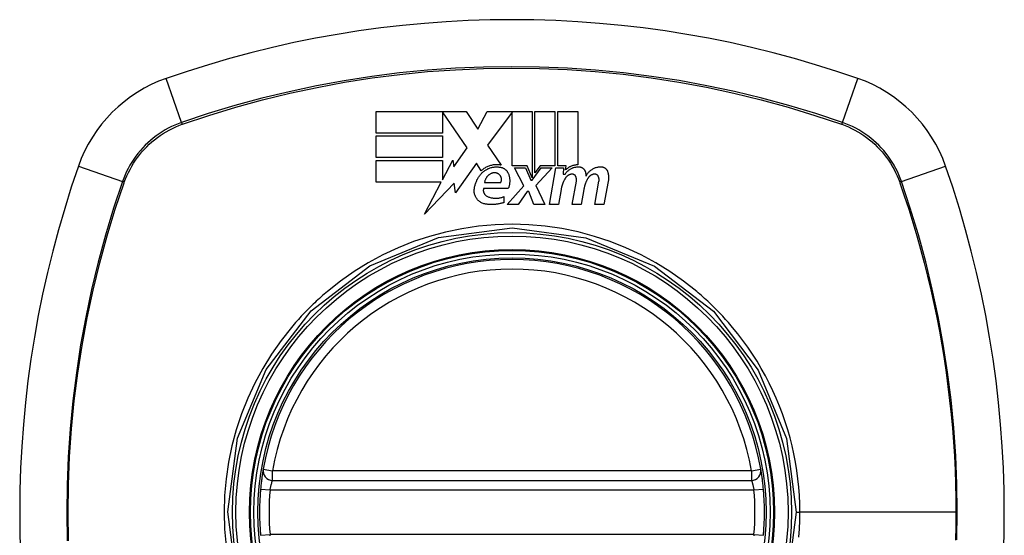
# Model space of a CAD drawing. Header units: inches. Extents: x 11 to 112, y 7 to 76.
# Tile 24 of 47: x 66.773 to 67.994, y 46.99 to 47.629. Entities that reach past the tile are written whole.
import ezdxf

# ---------------------------------------------------------------- set-up
doc = ezdxf.new("R2010")
doc.units = ezdxf.units.IN
doc.header["$MEASUREMENT"] = 0
doc.layers.add('Visible Edges(ANSI)', color=7, linetype='Continuous', lineweight=25)
doc.layers.add('Visible Tangent Edges(ANSI)', color=7, linetype='Continuous', lineweight=25)

msp = doc.modelspace()

# ---------------------------------------------------------------- linework, layer by layer
at = {"layer": 'Visible Edges(ANSI)'}
for p, q in [((67.2149, 47.4888), (67.2149, 47.5155)), ((67.2149, 47.5155), (67.3264, 47.5155)), ((67.3279, 47.4703), (67.2971, 47.515)), ((67.2971, 47.515), (67.2971, 47.4888)), ((67.3264, 47.5155), (67.3411, 47.4937)), ((67.3411, 47.4937), (67.3526, 47.5155)), ((67.3526, 47.5155), (67.4084, 47.5155)), ((67.3834, 47.5145), (67.3529, 47.4736)), ((67.3834, 47.4481), (67.3834, 47.5145)), ((67.4084, 47.5155), (67.4084, 47.4334)), ((67.4119, 47.4395), (67.4119, 47.5155)), ((67.4119, 47.5155), (67.4366, 47.5155)), ((67.4366, 47.5155), (67.4366, 47.4481)), ((67.4401, 47.4481), (67.4401, 47.5155)), ((67.4401, 47.5155), (67.4649, 47.5155)), ((67.4649, 47.5155), (67.4649, 47.4493)), ((67.2971, 47.4888), (67.2149, 47.4888)), ((67.2149, 47.4585), (67.2149, 47.4853)), ((67.2149, 47.4853), (67.2971, 47.4853)), ((67.2971, 47.4853), (67.2971, 47.4585)), ((67.3115, 47.4469), (67.3279, 47.4703)), ((67.3529, 47.4736), (67.3701, 47.4488)), ((67.2971, 47.4585), (67.2149, 47.4585)), ((67.2149, 47.428), (67.2149, 47.4548)), ((67.2149, 47.4548), (67.2971, 47.4548)), ((67.2971, 47.4308), (67.3099, 47.4553)), ((67.2971, 47.4548), (67.2971, 47.4308)), ((67.3099, 47.4553), (67.3115, 47.4469)), ((67.3394, 47.4516), (67.3132, 47.4149)), ((67.3452, 47.442), (67.3394, 47.4516)), ((67.4021, 47.4481), (67.3834, 47.4481)), ((67.3981, 47.4235), (67.3866, 47.4458)), ((67.3866, 47.4458), (67.4001, 47.4458)), ((67.4001, 47.4458), (67.4066, 47.4304)), ((67.4084, 47.4334), (67.4021, 47.4481)), ((67.4084, 47.4304), (67.4195, 47.4458)), ((67.4182, 47.4481), (67.4119, 47.4395)), ((67.4331, 47.4458), (67.4129, 47.4237)), ((67.4366, 47.4481), (67.4182, 47.4481)), ((67.4195, 47.4458), (67.4331, 47.4458)), ((67.4299, 47.4003), (67.4379, 47.4458)), ((67.4379, 47.4458), (67.4474, 47.4458)), ((67.4504, 47.4481), (67.4401, 47.4481)), ((67.4474, 47.4458), (67.4467, 47.4378)), ((67.4499, 47.443), (67.4504, 47.4481)), ((67.2957, 47.428), (67.2149, 47.428)), ((67.275, 47.3883), (67.2957, 47.428)), ((67.4066, 47.4304), (67.4084, 47.4304)), ((67.4467, 47.4378), (67.4491, 47.4378)), ((67.4581, 47.4003), (67.4632, 47.429)), ((67.4861, 47.4003), (67.4912, 47.429)), ((67.5027, 47.4288), (67.4971, 47.4003)), ((67.3116, 47.4268), (67.275, 47.3883)), ((67.3132, 47.4149), (67.3116, 47.4268)), ((67.3786, 47.42), (67.3481, 47.42)), ((67.3494, 47.4275), (67.3694, 47.4275)), ((67.3776, 47.4003), (67.3981, 47.4235)), ((67.4024, 47.4165), (67.3911, 47.4003)), ((67.4044, 47.4165), (67.4024, 47.4165)), ((67.4106, 47.4003), (67.4044, 47.4165)), ((67.4129, 47.4237), (67.4241, 47.4003)), ((67.4442, 47.419), (67.4409, 47.4003)), ((67.4725, 47.419), (67.4691, 47.4003)), ((67.3731, 47.41), (67.3731, 47.4025)), ((67.3911, 47.4003), (67.3776, 47.4003)), ((67.4241, 47.4003), (67.4106, 47.4003)), ((67.4409, 47.4003), (67.4299, 47.4003)), ((67.4691, 47.4003), (67.4581, 47.4003)), ((67.4971, 47.4003), (67.4861, 47.4003)), ((67.0866, 47.0584), (67.6802, 47.0584))]:
    msp.add_line(p, q, dxfattribs=at)
at = {"layer": 'Visible Edges(ANSI)', "flags": 128}
for points in [[(67.3366, 47.418), (67.3367, 47.419), (67.3368, 47.42), (67.337, 47.421), (67.3371, 47.422), (67.3373, 47.423), (67.3376, 47.424), (67.3378, 47.425), (67.3381, 47.4259), (67.3384, 47.4269), (67.3388, 47.4279), (67.3392, 47.4288), (67.3396, 47.4298), (67.34, 47.4307), (67.3405, 47.4316), (67.341, 47.4325), (67.3415, 47.4334), (67.342, 47.4342), (67.3426, 47.4351), (67.3432, 47.4359), (67.3439, 47.4367), (67.3445, 47.4375), (67.3452, 47.4383), (67.3459, 47.4391), (67.3466, 47.4398)], [(67.3701, 47.4488), (67.369, 47.449), (67.3679, 47.4492), (67.3668, 47.4493), (67.3657, 47.4494), (67.3646, 47.4494), (67.3634, 47.4494), (67.3623, 47.4494), (67.3612, 47.4493), (67.36, 47.4492), (67.3589, 47.449), (67.3578, 47.4487), (67.3567, 47.4485), (67.3557, 47.4482), (67.3546, 47.4478), (67.3535, 47.4474), (67.3525, 47.4469), (67.3515, 47.4464), (67.3505, 47.4459), (67.3496, 47.4454), (67.3486, 47.4448), (67.3477, 47.4441), (67.3468, 47.4434), (67.346, 47.4427), (67.3452, 47.442)], [(67.3466, 47.4398), (67.3473, 47.4405), (67.3481, 47.4411), (67.3488, 47.4417), (67.3496, 47.4423), (67.3504, 47.4428), (67.3512, 47.4433), (67.3521, 47.4438), (67.3529, 47.4442), (67.3538, 47.4447), (67.3547, 47.445), (67.3556, 47.4454), (67.3565, 47.4457), (67.3575, 47.446), (67.3584, 47.4462), (67.3594, 47.4464), (67.3603, 47.4466), (67.3613, 47.4467), (67.3623, 47.4468), (67.3633, 47.4468), (67.3642, 47.4468), (67.3652, 47.4468), (67.3662, 47.4468), (67.3672, 47.4466), (67.3681, 47.4465)], [(67.3681, 47.4465), (67.3687, 47.4464), (67.3693, 47.4463), (67.3699, 47.4462), (67.3704, 47.4461), (67.371, 47.4459), (67.3715, 47.4457), (67.372, 47.4455), (67.3725, 47.4453), (67.3731, 47.445), (67.3735, 47.4448), (67.374, 47.4445), (67.3745, 47.4441), (67.3749, 47.4438), (67.3754, 47.4434), (67.3758, 47.4431), (67.3762, 47.4427), (67.3766, 47.4423), (67.3769, 47.4418), (67.3773, 47.4414), (67.3776, 47.4409), (67.3779, 47.4405), (67.3782, 47.44), (67.3784, 47.4395), (67.3786, 47.439)], [(67.4491, 47.4378), (67.4496, 47.4384), (67.4501, 47.4391), (67.4506, 47.4397), (67.4511, 47.4404), (67.4517, 47.441), (67.4523, 47.4416), (67.4529, 47.4421), (67.4535, 47.4426), (67.4542, 47.4432), (67.4549, 47.4436), (67.4556, 47.4441), (67.4563, 47.4445), (67.4571, 47.4449), (67.4578, 47.4453), (67.4586, 47.4456), (67.4594, 47.4459), (67.4602, 47.4461), (67.4611, 47.4464), (67.4619, 47.4466), (67.4627, 47.4467), (67.4636, 47.4468), (67.4644, 47.4469), (67.4653, 47.447), (67.4661, 47.447)], [(67.4649, 47.4493), (67.4642, 47.4493), (67.4635, 47.4492), (67.4628, 47.4492), (67.4621, 47.4491), (67.4614, 47.449), (67.4607, 47.4489), (67.46, 47.4487), (67.4593, 47.4486), (67.4587, 47.4484), (67.458, 47.4482), (67.4573, 47.4479), (67.4567, 47.4477), (67.4561, 47.4474), (67.4554, 47.4471), (67.4548, 47.4468), (67.4542, 47.4464), (67.4536, 47.4461), (67.4531, 47.4457), (67.4525, 47.4453), (67.452, 47.4449), (67.4514, 47.4444), (67.4509, 47.444), (67.4504, 47.4435), (67.4499, 47.443)], [(67.4661, 47.447), (67.4666, 47.447), (67.467, 47.4469), (67.4675, 47.4469), (67.4679, 47.4468), (67.4684, 47.4467), (67.4688, 47.4465), (67.4692, 47.4464), (67.4696, 47.4462), (67.47, 47.446), (67.4704, 47.4458), (67.4708, 47.4455), (67.4712, 47.4453), (67.4715, 47.445), (67.4719, 47.4447), (67.4722, 47.4444), (67.4725, 47.444), (67.4727, 47.4437), (67.473, 47.4433), (67.4732, 47.443), (67.4735, 47.4426), (67.4737, 47.4422), (67.4738, 47.4418), (67.474, 47.4414), (67.4741, 47.441)], [(67.4741, 47.441), (67.4742, 47.4408), (67.4743, 47.4406), (67.4743, 47.4403), (67.4744, 47.4401), (67.4745, 47.4399), (67.4745, 47.4396), (67.4746, 47.4394), (67.4746, 47.4392), (67.4747, 47.439), (67.4747, 47.4387), (67.4748, 47.4385), (67.4748, 47.4383), (67.4748, 47.438), (67.4749, 47.4378), (67.4749, 47.4376), (67.475, 47.4374), (67.475, 47.4371), (67.475, 47.4369), (67.475, 47.4367), (67.4751, 47.4364), (67.4751, 47.4362), (67.4751, 47.436), (67.4751, 47.4357), (67.4751, 47.4355)], [(67.4751, 47.4355), (67.4756, 47.4363), (67.476, 47.4371), (67.4765, 47.4379), (67.4771, 47.4387), (67.4777, 47.4394), (67.4783, 47.4402), (67.4789, 47.4408), (67.4796, 47.4415), (67.4803, 47.4421), (67.4811, 47.4427), (67.4818, 47.4433), (67.4826, 47.4438), (67.4834, 47.4443), (67.4843, 47.4448), (67.4852, 47.4452), (67.486, 47.4456), (67.487, 47.4459), (67.4879, 47.4462), (67.4888, 47.4464), (67.4898, 47.4466), (67.4907, 47.4468), (67.4917, 47.4469), (67.4927, 47.447), (67.4936, 47.447)], [(67.4936, 47.447), (67.4941, 47.447), (67.4946, 47.4469), (67.495, 47.4469), (67.4955, 47.4468), (67.4959, 47.4467), (67.4964, 47.4465), (67.4968, 47.4464), (67.4972, 47.4462), (67.4976, 47.446), (67.498, 47.4458), (67.4984, 47.4455), (67.4988, 47.4453), (67.4991, 47.445), (67.4995, 47.4447), (67.4998, 47.4444), (67.5001, 47.4441), (67.5004, 47.4437), (67.5007, 47.4434), (67.5009, 47.443), (67.5012, 47.4426), (67.5014, 47.4422), (67.5016, 47.4418), (67.5017, 47.4414), (67.5019, 47.441)], [(67.5019, 47.441), (67.5021, 47.4405), (67.5022, 47.44), (67.5023, 47.4395), (67.5025, 47.439), (67.5026, 47.4385), (67.5027, 47.438), (67.5028, 47.4375), (67.5029, 47.437), (67.5029, 47.4365), (67.503, 47.436), (67.503, 47.4355), (67.5031, 47.4349), (67.5031, 47.4344), (67.5031, 47.4339), (67.5031, 47.4334), (67.5031, 47.4329), (67.5031, 47.4324), (67.5031, 47.4319), (67.503, 47.4314), (67.503, 47.4308), (67.5029, 47.4303), (67.5029, 47.4298), (67.5028, 47.4293), (67.5027, 47.4288)], [(67.3586, 47.439), (67.358, 47.4388), (67.3574, 47.4385), (67.3568, 47.4382), (67.3562, 47.4379), (67.3557, 47.4375), (67.3551, 47.4372), (67.3546, 47.4368), (67.3541, 47.4364), (67.3536, 47.4359), (67.3532, 47.4355), (67.3527, 47.435), (67.3523, 47.4345), (67.3519, 47.434), (67.3516, 47.4334), (67.3512, 47.4329), (67.3509, 47.4323), (67.3506, 47.4318), (67.3504, 47.4312), (67.3501, 47.4306), (67.3499, 47.43), (67.3498, 47.4294), (67.3496, 47.4288), (67.3495, 47.4281), (67.3494, 47.4275)], [(67.3674, 47.4375), (67.3671, 47.4377), (67.3668, 47.438), (67.3665, 47.4382), (67.3661, 47.4384), (67.3658, 47.4385), (67.3654, 47.4387), (67.3651, 47.4389), (67.3647, 47.439), (67.3644, 47.4391), (67.364, 47.4392), (67.3636, 47.4393), (67.3632, 47.4394), (67.3629, 47.4394), (67.3625, 47.4395), (67.3621, 47.4395), (67.3617, 47.4395), (67.3613, 47.4395), (67.3609, 47.4395), (67.3605, 47.4394), (67.3601, 47.4394), (67.3598, 47.4393), (67.3594, 47.4392), (67.359, 47.4391), (67.3586, 47.439)], [(67.3694, 47.4275), (67.3696, 47.4279), (67.3698, 47.4283), (67.3699, 47.4288), (67.3701, 47.4292), (67.3702, 47.4297), (67.3703, 47.4301), (67.3703, 47.4306), (67.3704, 47.431), (67.3704, 47.4315), (67.3703, 47.4319), (67.3703, 47.4324), (67.3702, 47.4328), (67.3701, 47.4333), (67.37, 47.4337), (67.3698, 47.4342), (67.3697, 47.4346), (67.3695, 47.435), (67.3692, 47.4354), (67.369, 47.4358), (67.3687, 47.4362), (67.3684, 47.4365), (67.3681, 47.4369), (67.3678, 47.4372), (67.3674, 47.4375)], [(67.3786, 47.439), (67.379, 47.4382), (67.3793, 47.4375), (67.3795, 47.4367), (67.3798, 47.4359), (67.38, 47.4351), (67.3801, 47.4343), (67.3803, 47.4335), (67.3804, 47.4327), (67.3805, 47.4319), (67.3806, 47.4311), (67.3806, 47.4303), (67.3807, 47.4295), (67.3806, 47.4287), (67.3806, 47.4279), (67.3805, 47.4271), (67.3804, 47.4263), (67.3803, 47.4255), (67.3801, 47.4247), (67.38, 47.4239), (67.3798, 47.4231), (67.3795, 47.4223), (67.3793, 47.4215), (67.379, 47.4208), (67.3786, 47.42)], [(67.4496, 47.433), (67.4493, 47.4325), (67.449, 47.432), (67.4487, 47.4314), (67.4484, 47.4308), (67.4481, 47.4303), (67.4478, 47.4297), (67.4475, 47.4292), (67.4472, 47.4286), (67.447, 47.428), (67.4467, 47.4274), (67.4465, 47.4269), (67.4462, 47.4263), (67.446, 47.4257), (67.4458, 47.4251), (67.4456, 47.4245), (67.4454, 47.4239), (67.4452, 47.4233), (67.445, 47.4227), (67.4449, 47.4221), (67.4447, 47.4215), (67.4446, 47.4209), (67.4444, 47.4202), (67.4443, 47.4196), (67.4442, 47.419)], [(67.4574, 47.4379), (67.457, 47.4378), (67.4566, 47.4377), (67.4562, 47.4377), (67.4558, 47.4376), (67.4555, 47.4375), (67.4551, 47.4373), (67.4547, 47.4372), (67.4543, 47.437), (67.454, 47.4369), (67.4536, 47.4367), (67.4533, 47.4365), (67.4529, 47.4363), (67.4526, 47.4361), (67.4523, 47.4359), (67.452, 47.4356), (67.4517, 47.4354), (67.4514, 47.4351), (67.4511, 47.4348), (67.4508, 47.4346), (67.4506, 47.4343), (67.4503, 47.434), (67.4501, 47.4337), (67.4499, 47.4334), (67.4496, 47.433)], [(67.4625, 47.4349), (67.4624, 47.4351), (67.4623, 47.4353), (67.4622, 47.4356), (67.462, 47.4358), (67.4619, 47.436), (67.4617, 47.4362), (67.4615, 47.4364), (67.4613, 47.4366), (67.4611, 47.4367), (67.4609, 47.4369), (67.4607, 47.437), (67.4605, 47.4372), (67.4602, 47.4373), (67.46, 47.4374), (67.4598, 47.4375), (67.4595, 47.4376), (67.4593, 47.4377), (67.459, 47.4378), (67.4587, 47.4378), (67.4585, 47.4378), (67.4582, 47.4379), (67.4579, 47.4379), (67.4577, 47.4379), (67.4574, 47.4379)], [(67.4632, 47.429), (67.4633, 47.4292), (67.4633, 47.4295), (67.4633, 47.4297), (67.4633, 47.43), (67.4634, 47.4302), (67.4634, 47.4305), (67.4634, 47.4307), (67.4634, 47.431), (67.4634, 47.4312), (67.4633, 47.4315), (67.4633, 47.4317), (67.4633, 47.432), (67.4633, 47.4322), (67.4632, 47.4325), (67.4632, 47.4327), (67.4631, 47.433), (67.4631, 47.4332), (67.463, 47.4335), (67.4629, 47.4337), (67.4629, 47.4339), (67.4628, 47.4342), (67.4627, 47.4344), (67.4626, 47.4346), (67.4625, 47.4349)], [(67.4776, 47.433), (67.4773, 47.4325), (67.477, 47.4319), (67.4767, 47.4314), (67.4764, 47.4308), (67.4761, 47.4303), (67.4758, 47.4297), (67.4756, 47.4292), (67.4753, 47.4286), (67.4751, 47.428), (67.4748, 47.4274), (67.4746, 47.4268), (67.4744, 47.4263), (67.4741, 47.4257), (67.4739, 47.4251), (67.4738, 47.4245), (67.4736, 47.4239), (67.4734, 47.4233), (67.4732, 47.4227), (67.4731, 47.4221), (67.4729, 47.4215), (67.4728, 47.4208), (67.4727, 47.4202), (67.4726, 47.4196), (67.4725, 47.419)], [(67.4854, 47.4379), (67.485, 47.4378), (67.4846, 47.4377), (67.4842, 47.4377), (67.4838, 47.4376), (67.4834, 47.4375), (67.4831, 47.4373), (67.4827, 47.4372), (67.4823, 47.437), (67.482, 47.4369), (67.4816, 47.4367), (67.4813, 47.4365), (67.4809, 47.4363), (67.4806, 47.4361), (67.4803, 47.4359), (67.48, 47.4356), (67.4797, 47.4354), (67.4794, 47.4351), (67.4791, 47.4348), (67.4788, 47.4346), (67.4786, 47.4343), (67.4783, 47.434), (67.4781, 47.4337), (67.4779, 47.4334), (67.4776, 47.433)], [(67.4905, 47.4349), (67.4904, 47.4351), (67.4903, 47.4353), (67.4901, 47.4356), (67.49, 47.4358), (67.4898, 47.436), (67.4897, 47.4362), (67.4895, 47.4364), (67.4893, 47.4366), (67.4891, 47.4367), (67.4889, 47.4369), (67.4887, 47.437), (67.4885, 47.4372), (67.4882, 47.4373), (67.488, 47.4374), (67.4877, 47.4375), (67.4875, 47.4376), (67.4872, 47.4377), (67.487, 47.4378), (67.4867, 47.4378), (67.4865, 47.4379), (67.4862, 47.4379), (67.4859, 47.4379), (67.4857, 47.4379), (67.4854, 47.4379)], [(67.4912, 47.429), (67.4912, 47.4292), (67.4913, 47.4295), (67.4913, 47.4297), (67.4913, 47.43), (67.4913, 47.4302), (67.4914, 47.4305), (67.4914, 47.4307), (67.4914, 47.431), (67.4914, 47.4312), (67.4913, 47.4315), (67.4913, 47.4317), (67.4913, 47.432), (67.4913, 47.4322), (67.4912, 47.4325), (67.4912, 47.4327), (67.4911, 47.433), (67.4911, 47.4332), (67.491, 47.4335), (67.4909, 47.4337), (67.4909, 47.4339), (67.4908, 47.4342), (67.4907, 47.4344), (67.4906, 47.4346), (67.4905, 47.4349)], [(67.3506, 47.4008), (67.3496, 47.4009), (67.3486, 47.4012), (67.3476, 47.4015), (67.3466, 47.4019), (67.3457, 47.4023), (67.3448, 47.4028), (67.3439, 47.4034), (67.3431, 47.404), (67.3423, 47.4046), (67.3415, 47.4053), (67.3408, 47.406), (67.3402, 47.4068), (67.3396, 47.4076), (67.339, 47.4085), (67.3385, 47.4093), (67.3381, 47.4102), (67.3377, 47.4112), (67.3374, 47.4121), (67.3371, 47.4131), (67.3369, 47.414), (67.3367, 47.415), (67.3366, 47.416), (67.3366, 47.417), (67.3366, 47.418)], [(67.3481, 47.42), (67.348, 47.4195), (67.3479, 47.4191), (67.3479, 47.4186), (67.3478, 47.4182), (67.3478, 47.4177), (67.3478, 47.4172), (67.3479, 47.4168), (67.3479, 47.4163), (67.348, 47.4158), (67.3482, 47.4154), (67.3483, 47.415), (67.3485, 47.4145), (67.3487, 47.4141), (67.3489, 47.4137), (67.3492, 47.4133), (67.3494, 47.4129), (67.3497, 47.4125), (67.3501, 47.4122), (67.3504, 47.4118), (67.3508, 47.4115), (67.3511, 47.4112), (67.3515, 47.411), (67.352, 47.4107), (67.3524, 47.4105)], [(67.3524, 47.4105), (67.3532, 47.4101), (67.354, 47.4098), (67.3548, 47.4095), (67.3557, 47.4092), (67.3565, 47.409), (67.3574, 47.4087), (67.3583, 47.4085), (67.3591, 47.4084), (67.36, 47.4083), (67.3609, 47.4082), (67.3618, 47.4081), (67.3627, 47.4081), (67.3636, 47.408), (67.3645, 47.4081), (67.3654, 47.4081), (67.3663, 47.4082), (67.3672, 47.4083), (67.368, 47.4085), (67.3689, 47.4087), (67.3698, 47.4089), (67.3706, 47.4091), (67.3715, 47.4094), (67.3723, 47.4097), (67.3731, 47.41)], [(67.3731, 47.4025), (67.3722, 47.4022), (67.3713, 47.402), (67.3704, 47.4017), (67.3695, 47.4015), (67.3686, 47.4013), (67.3676, 47.4011), (67.3667, 47.4009), (67.3658, 47.4008), (67.3648, 47.4007), (67.3639, 47.4005), (67.3629, 47.4004), (67.362, 47.4004), (67.3611, 47.4003), (67.3601, 47.4002), (67.3592, 47.4002), (67.3582, 47.4002), (67.3573, 47.4002), (67.3563, 47.4002), (67.3554, 47.4003), (67.3544, 47.4003), (67.3535, 47.4004), (67.3525, 47.4005), (67.3516, 47.4006), (67.3506, 47.4008)], [(67.075, 47.0722), (67.0749, 47.0721), (67.0749, 47.072), (67.0749, 47.0717), (67.0748, 47.0713), (67.0747, 47.0709), (67.0746, 47.0703), (67.0745, 47.0697), (67.0744, 47.0689), (67.0743, 47.068), (67.0741, 47.0671), (67.074, 47.0661), (67.0738, 47.065), (67.0736, 47.0638), (67.0735, 47.0626), (67.0733, 47.0613), (67.0731, 47.0599), (67.0729, 47.0585), (67.0727, 47.057), (67.0725, 47.0555), (67.0724, 47.054), (67.0722, 47.0524), (67.072, 47.0508), (67.0719, 47.0492), (67.0717, 47.0476)], [(67.6951, 47.0476), (67.6949, 47.0492), (67.6948, 47.0508), (67.6946, 47.0524), (67.6944, 47.054), (67.6942, 47.0555), (67.6941, 47.057), (67.6939, 47.0585), (67.6937, 47.0599), (67.6935, 47.0613), (67.6933, 47.0626), (67.6932, 47.0638), (67.693, 47.065), (67.6928, 47.0661), (67.6927, 47.0671), (67.6925, 47.068), (67.6924, 47.0689), (67.6923, 47.0697), (67.6922, 47.0703), (67.6921, 47.0709), (67.692, 47.0713), (67.6919, 47.0717), (67.6919, 47.072), (67.6918, 47.0721), (67.6918, 47.0722)]]:
    msp.add_lwpolyline(points, dxfattribs=at)
at = {"layer": 'Visible Edges(ANSI)'}
for radius in [0.3199, 0.315]:
    msp.add_circle((67.3834, 47.019), radius, dxfattribs=at)
for centre, radius, start, end in [((67.3834, 46.33), 1.2992, 70.7337, 109.2663), ((67.0132, 47.3892), 0.1772, 109.2663, 160.7337), ((67.7536, 47.3892), 0.1772, 19.2663, 70.7337), ((68.0724, 47.019), 1.2992, 160.7337, 199.2663), ((66.6944, 47.019), 1.2992, 340.7337, 19.2663), ((67.3834, 47.019), 0.313, 9.784, 170.216), ((67.0866, 47.0702), 0.0118, 170.216, 270), ((67.6802, 47.0702), 0.0118, 270, 9.784), ((67.3834, 47.019), 0.313, 174.7499, 185.2501), ((67.3834, 47.019), 0.313, 354.7499, 5.2501)]:
    msp.add_arc(centre, radius, start, end, dxfattribs=at)
at = {"layer": 'Visible Tangent Edges(ANSI)'}
for p, q in [((66.9738, 47.5018), (66.9547, 47.5565)), ((67.793, 47.5018), (67.8121, 47.5565)), ((66.9746, 47.4996), (66.9751, 47.4997)), ((67.7917, 47.4997), (67.7922, 47.4996)), ((66.8459, 47.4477), (66.9006, 47.4286)), ((67.8662, 47.4286), (67.9209, 47.4477)), ((66.9027, 47.4273), (66.9028, 47.4278)), ((67.864, 47.4278), (67.8641, 47.4273)), ((67.075, 47.0722), (67.0866, 47.0702)), ((67.0866, 47.0584), (67.0866, 47.0702)), ((67.6802, 47.0702), (67.0866, 47.0702)), ((67.6802, 47.0702), (67.6918, 47.0722)), ((67.6802, 47.0702), (67.6802, 47.0584)), ((67.0717, 47.0476), (67.0835, 47.0466)), ((67.0835, 47.0466), (67.6833, 47.0466)), ((67.6833, 47.0466), (67.6951, 47.0476)), ((67.7356, 47.019), (67.7402, 47.019)), ((67.9337, 47.019), (67.7402, 47.019)), ((67.0717, 46.9904), (67.0835, 46.9914)), ((67.6833, 46.9914), (67.0835, 46.9914)), ((67.6833, 46.9914), (67.6951, 46.9904))]:
    msp.add_line(p, q, dxfattribs=at)
at = {"layer": 'Visible Tangent Edges(ANSI)', "flags": 128}
for points in [[(67.793, 47.5018), (67.76, 47.5128), (67.7267, 47.5228), (67.6931, 47.5319), (67.6592, 47.5401), (67.625, 47.5474), (67.5907, 47.5537), (67.5562, 47.559), (67.5215, 47.5633), (67.4868, 47.5667), (67.4521, 47.5691), (67.4173, 47.5705), (67.3826, 47.571), (67.3479, 47.5705), (67.3132, 47.569), (67.2785, 47.5666), (67.244, 47.5632), (67.2095, 47.5588), (67.1752, 47.5535), (67.1411, 47.5472), (67.1071, 47.54), (67.0734, 47.5319), (67.0399, 47.5228), (67.0067, 47.5128), (66.9738, 47.5018)], [(66.9751, 47.4997), (67.0078, 47.5107), (67.0409, 47.5208), (67.0743, 47.5299), (67.1079, 47.5381), (67.1417, 47.5454), (67.1758, 47.5517), (67.21, 47.5571), (67.2443, 47.5615), (67.2788, 47.5649), (67.3134, 47.5673), (67.348, 47.5688), (67.3826, 47.5693), (67.4173, 47.5689), (67.4519, 47.5674), (67.4866, 47.565), (67.5212, 47.5616), (67.5557, 47.5572), (67.5901, 47.5519), (67.6244, 47.5455), (67.6584, 47.5382), (67.6922, 47.53), (67.7257, 47.5208), (67.7589, 47.5107), (67.7917, 47.4997)], [(66.9738, 47.5018), (66.9696, 47.5003), (66.9655, 47.4986), (66.9614, 47.4967), (66.9574, 47.4947), (66.9535, 47.4926), (66.9497, 47.4903), (66.9459, 47.4879), (66.9423, 47.4853), (66.9387, 47.4826), (66.9353, 47.4797), (66.932, 47.4767), (66.9287, 47.4736), (66.9256, 47.4704), (66.9227, 47.4671), (66.9198, 47.4636), (66.9171, 47.4601), (66.9145, 47.4565), (66.9121, 47.4527), (66.9098, 47.4489), (66.9077, 47.445), (66.9057, 47.441), (66.9038, 47.4369), (66.9021, 47.4328), (66.9006, 47.4286)], [(67.8662, 47.4286), (67.8647, 47.4328), (67.863, 47.4369), (67.8611, 47.441), (67.8591, 47.445), (67.857, 47.4489), (67.8547, 47.4527), (67.8523, 47.4565), (67.8497, 47.4601), (67.847, 47.4636), (67.8441, 47.4671), (67.8411, 47.4704), (67.838, 47.4736), (67.8348, 47.4767), (67.8315, 47.4797), (67.828, 47.4826), (67.8245, 47.4853), (67.8209, 47.4879), (67.8171, 47.4903), (67.8133, 47.4926), (67.8094, 47.4947), (67.8054, 47.4967), (67.8013, 47.4986), (67.7972, 47.5003), (67.793, 47.5018)], [(66.9028, 47.4278), (66.9044, 47.4319), (66.9061, 47.4359), (66.9079, 47.4399), (66.9099, 47.4438), (66.912, 47.4476), (66.9143, 47.4513), (66.9167, 47.455), (66.9192, 47.4586), (66.9219, 47.462), (66.9247, 47.4654), (66.9276, 47.4686), (66.9306, 47.4718), (66.9338, 47.4748), (66.937, 47.4777), (66.9404, 47.4805), (66.9438, 47.4832), (66.9474, 47.4857), (66.951, 47.4881), (66.9548, 47.4904), (66.9586, 47.4925), (66.9625, 47.4945), (66.9665, 47.4963), (66.9705, 47.498), (66.9746, 47.4996)], [(67.7922, 47.4996), (67.7963, 47.498), (67.8003, 47.4963), (67.8043, 47.4945), (67.8082, 47.4925), (67.812, 47.4904), (67.8157, 47.4881), (67.8194, 47.4857), (67.823, 47.4832), (67.8264, 47.4805), (67.8298, 47.4777), (67.833, 47.4748), (67.8362, 47.4718), (67.8392, 47.4686), (67.8421, 47.4654), (67.8449, 47.462), (67.8476, 47.4586), (67.8501, 47.455), (67.8525, 47.4513), (67.8548, 47.4476), (67.8569, 47.4438), (67.8589, 47.4399), (67.8607, 47.4359), (67.8624, 47.4319), (67.864, 47.4278)], [(66.9006, 47.4286), (66.8896, 47.3956), (66.8796, 47.3623), (66.8705, 47.3287), (66.8623, 47.2948), (66.855, 47.2606), (66.8487, 47.2263), (66.8434, 47.1918), (66.8391, 47.1571), (66.8357, 47.1224), (66.8333, 47.0877), (66.8319, 47.0529), (66.8314, 47.0182), (66.8319, 46.9835)], [(67.9349, 46.9846), (67.9354, 47.0193), (67.9349, 47.054), (67.9334, 47.0887), (67.931, 47.1234), (67.9276, 47.1581), (67.9233, 47.1926), (67.9179, 47.227), (67.9116, 47.2613), (67.9044, 47.2953), (67.8962, 47.329), (67.8872, 47.3625), (67.8771, 47.3957), (67.8662, 47.4286)], [(66.8336, 46.9836), (66.8331, 47.0182), (66.8335, 47.0529), (66.835, 47.0875), (66.8374, 47.1222), (66.8408, 47.1568), (66.8452, 47.1913), (66.8505, 47.2257), (66.8569, 47.26), (66.8642, 47.294), (66.8724, 47.3278), (66.8816, 47.3613), (66.8917, 47.3945), (66.9027, 47.4273)], [(67.8641, 47.4273), (67.8697, 47.411), (67.8751, 47.3946), (67.8803, 47.378), (67.8852, 47.3615), (67.8899, 47.3448), (67.8943, 47.3281), (67.8986, 47.3113), (67.9025, 47.2944), (67.9063, 47.2774), (67.9098, 47.2604), (67.9131, 47.2434), (67.9162, 47.2263), (67.919, 47.2091), (67.9215, 47.1919), (67.9238, 47.1747), (67.9259, 47.1575), (67.9278, 47.1402), (67.9293, 47.1229), (67.9307, 47.1056), (67.9318, 47.0883), (67.9326, 47.0709), (67.9333, 47.0536), (67.9336, 47.0363), (67.9337, 47.019)], [(67.0431, 46.9279), (67.0312, 47.0193), (67.0432, 47.1106), (67.0785, 47.1957), (67.1344, 47.2685), (67.2073, 47.3242), (67.2924, 47.3593), (67.3838, 47.3712), (67.475, 47.3591), (67.5602, 47.3238), (67.633, 47.2679), (67.6886, 47.1951), (67.7237, 47.1101), (67.7356, 47.019)], [(67.6123, 47.2925), (67.5961, 47.3053), (67.5791, 47.3171), (67.5615, 47.328), (67.5433, 47.3378), (67.5245, 47.3466), (67.5052, 47.3543), (67.4855, 47.3608), (67.4655, 47.3662), (67.4452, 47.3704), (67.4247, 47.3734), (67.4041, 47.3752), (67.3834, 47.3758), (67.3626, 47.3752), (67.3419, 47.3734), (67.3214, 47.3703), (67.3011, 47.3661), (67.2811, 47.3607), (67.2614, 47.3542), (67.2421, 47.3466), (67.2234, 47.3378), (67.2051, 47.3279), (67.1876, 47.3171), (67.1707, 47.3052), (67.1545, 47.2925)], [(67.1545, 47.2925), (67.1525, 47.2908), (67.1505, 47.289), (67.1485, 47.2873), (67.1466, 47.2856), (67.1446, 47.2838), (67.1427, 47.2821), (67.1407, 47.2803), (67.1388, 47.2785), (67.1369, 47.2767), (67.135, 47.2748), (67.1331, 47.273), (67.1313, 47.2711), (67.1294, 47.2693), (67.1276, 47.2674), (67.1257, 47.2655), (67.1239, 47.2636), (67.1221, 47.2617), (67.1203, 47.2597), (67.1186, 47.2578), (67.1168, 47.2558), (67.1151, 47.2539), (67.1133, 47.2519), (67.1116, 47.2499), (67.1099, 47.2479)], [(67.6569, 47.2479), (67.6552, 47.2499), (67.6534, 47.2519), (67.6517, 47.2539), (67.65, 47.2558), (67.6482, 47.2578), (67.6465, 47.2597), (67.6447, 47.2617), (67.6429, 47.2636), (67.6411, 47.2655), (67.6392, 47.2674), (67.6374, 47.2693), (67.6355, 47.2711), (67.6337, 47.273), (67.6318, 47.2748), (67.6299, 47.2766), (67.628, 47.2785), (67.6261, 47.2803), (67.6241, 47.282), (67.6222, 47.2838), (67.6202, 47.2856), (67.6183, 47.2873), (67.6163, 47.289), (67.6143, 47.2908), (67.6123, 47.2925)], [(67.1099, 47.2479), (67.0971, 47.2317), (67.0853, 47.2147), (67.0744, 47.1971), (67.0645, 47.1788), (67.0558, 47.1601), (67.0481, 47.1408), (67.0416, 47.1211), (67.0362, 47.1011), (67.032, 47.0808), (67.029, 47.0603), (67.0272, 47.0396), (67.0266, 47.0189), (67.0272, 46.9981), (67.029, 46.9774)], [(67.7402, 47.019), (67.7401, 47.0293), (67.7396, 47.0397), (67.7388, 47.05), (67.7378, 47.0603), (67.7364, 47.0706), (67.7348, 47.0809), (67.7328, 47.0911), (67.7306, 47.1012), (67.728, 47.1113), (67.7252, 47.1212), (67.7221, 47.1311), (67.7187, 47.1408), (67.715, 47.1505), (67.711, 47.1601), (67.7068, 47.1695), (67.7023, 47.1789), (67.6975, 47.1881), (67.6924, 47.1971), (67.6871, 47.206), (67.6815, 47.2147), (67.6757, 47.2233), (67.6697, 47.2317), (67.6634, 47.2399), (67.6569, 47.2479)], [(67.0835, 47.0466), (67.0836, 47.0473), (67.0838, 47.0481), (67.0839, 47.0489), (67.0841, 47.0496), (67.0843, 47.0504), (67.0844, 47.0511), (67.0846, 47.0518), (67.0848, 47.0525), (67.085, 47.0531), (67.0851, 47.0537), (67.0853, 47.0543), (67.0855, 47.0549), (67.0856, 47.0554), (67.0858, 47.0559), (67.0859, 47.0564), (67.0861, 47.0568), (67.0862, 47.0571), (67.0863, 47.0575), (67.0864, 47.0577), (67.0865, 47.058), (67.0865, 47.0581), (67.0866, 47.0583), (67.0866, 47.0583), (67.0866, 47.0584)], [(67.6802, 47.0584), (67.6802, 47.0583), (67.6802, 47.0583), (67.6803, 47.0581), (67.6803, 47.058), (67.6804, 47.0577), (67.6805, 47.0575), (67.6806, 47.0571), (67.6807, 47.0568), (67.6809, 47.0564), (67.681, 47.0559), (67.6811, 47.0554), (67.6813, 47.0549), (67.6815, 47.0543), (67.6816, 47.0537), (67.6818, 47.0531), (67.682, 47.0525), (67.6822, 47.0518), (67.6823, 47.0511), (67.6825, 47.0504), (67.6827, 47.0496), (67.6829, 47.0489), (67.683, 47.0481), (67.6832, 47.0473), (67.6833, 47.0466)], [(67.7356, 47.019), (67.7236, 46.9276)], [(67.7389, 46.988), (67.7396, 46.9984), (67.7401, 47.0087), (67.7402, 47.019)], [(67.9337, 47.019), (67.9336, 47.0017), (67.9333, 46.9844)], [(67.0838, 46.9899), (67.0836, 46.9907), (67.0835, 46.9914)], [(67.6833, 46.9914), (67.6832, 46.9907), (67.683, 46.9899)]]:
    msp.add_lwpolyline(points, dxfattribs=at)
at = {"layer": 'Visible Tangent Edges(ANSI)'}
for radius in [0.3464, 0.3422, 0.3254, 0.3242]:
    msp.add_circle((67.3834, 47.019), radius, dxfattribs=at)
for start, end in [(9.784, 170.216), (174.7499, 185.2501), (354.7499, 5.2501)]:
    msp.add_arc((67.3834, 47.019), 0.3012, start, end, dxfattribs=at)
for centre, major_axis, start_param, end_param in [((66.9754, 47.4972), (-0.00321, 0.00931), 1.046967, 1.310674), ((67.7914, 47.4972), (-0.00321, -0.00931), 1.830918, 2.094625), ((66.9052, 47.427), (0.00931, -0.00321), 1.830918, 2.094625), ((67.8616, 47.427), (-0.00931, -0.00321), 4.18856, 4.452267)]:
    msp.add_ellipse(centre, major_axis=major_axis, ratio=0.002592, start_param=start_param, end_param=end_param, dxfattribs=at)

doc.saveas('drawing.dxf')
